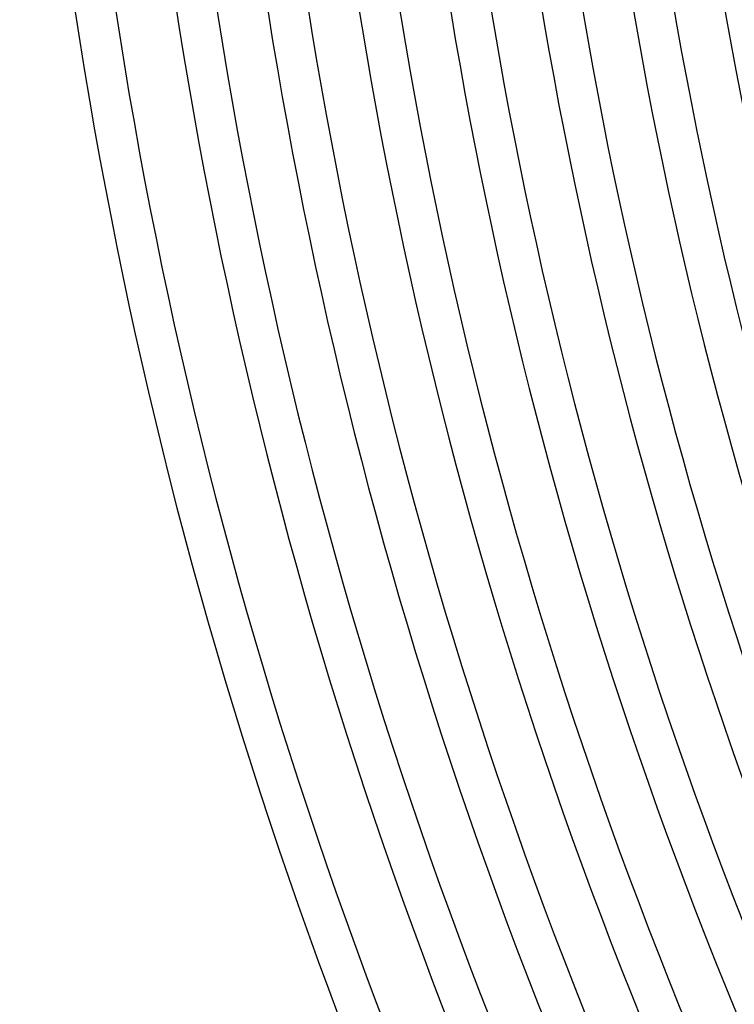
# Model space of a CAD drawing. Header units: millimetres. Extents: x -535 to 535, y -535 to 535.
# Tile 26 of 106: x -490 to -419, y -173 to -74. Entities that reach past the tile are written whole.
import ezdxf

# ---------------------------------------------------------------- set-up
doc = ezdxf.new("R2010")
doc.units = ezdxf.units.MM
doc.layers.add('THICK', color=7, linetype='Continuous')

msp = doc.modelspace()

# ---------------------------------------------------------------- linework, layer by layer
at = {"layer": 'THICK'}
for radius, start, end in [(486, 180.21673, 224.78322), (476, 180.14998, 224.84997), (467, 180.16665, 224.83335), (458, 180.18212, 224.81788), (449, 180.19662, 224.80339), (440, 180.21037, 224.78958), (431, 180.22355, 224.7764), (422, 180.23627, 224.76374), (490, 180.23358, 224.76643), (480, 180.23873, 224.76128), (471, 180.24332, 224.75669), (462, 180.24801, 224.75194), (453, 180.25294, 224.74701), (444, 180.2581, 224.74191), (435, 180.26343, 224.73658), (426, 180.26898, 224.73102)]:
    msp.add_arc((0, 0), radius, start, end, dxfattribs=at)

doc.saveas('drawing.dxf')
